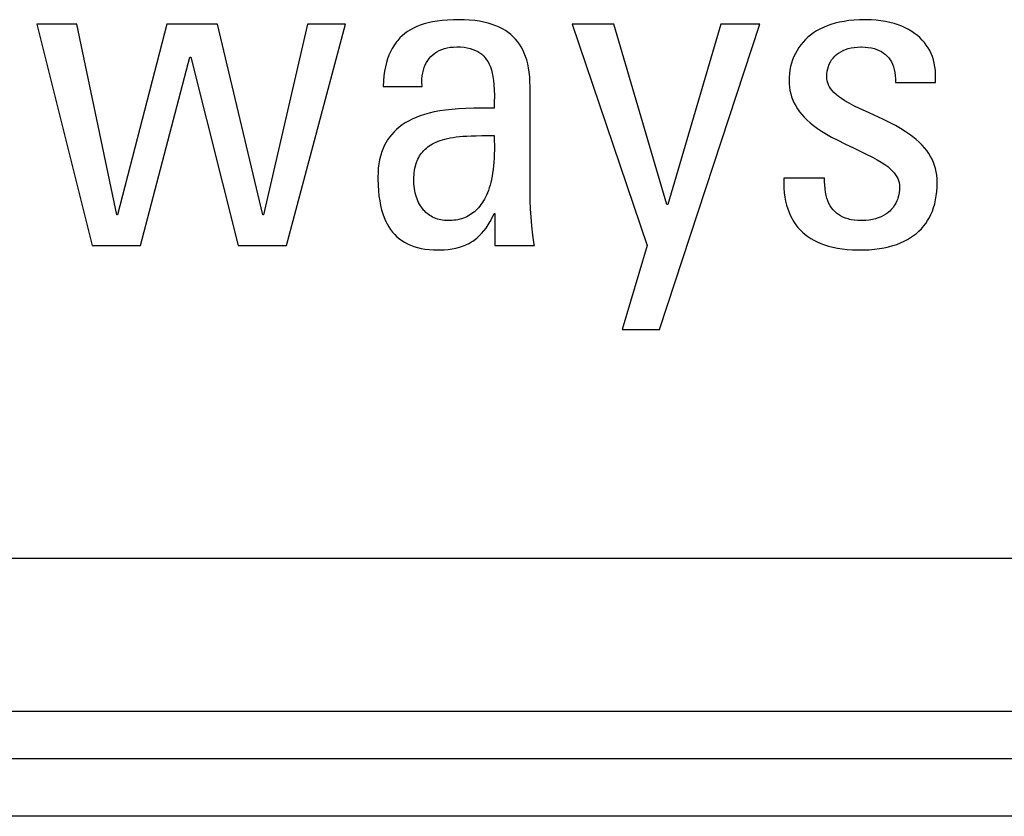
# Model space of a CAD drawing. Header units: millimetres. Extents: x -844 to -217, y -125 to 557.
# Tile 48 of 178: x -574 to -569, y 169 to 173. Entities that reach past the tile are written whole.
import ezdxf

# ---------------------------------------------------------------- set-up
doc = ezdxf.new("R2010")
doc.units = ezdxf.units.MM
doc.header["$LTSCALE"] = 23.1
doc.layers.add('R912005577_AM_0', color=7, linetype='CONTINUOUS')

msp = doc.modelspace()

# ---------------------------------------------------------------- linework, layer by layer
at = {"layer": 'R912005577_AM_0', "color": 7}
for p, q in [((-571.813, 173.0676), (-571.8358, 173.0626)), ((-571.7886, 173.0718), (-571.813, 173.0676)), ((-571.7622, 173.075), (-571.7886, 173.0718)), ((-571.7339, 173.0774), (-571.7622, 173.075)), ((-571.7032, 173.0787), (-571.7339, 173.0774)), ((-571.6787, 173.079), (-571.7032, 173.0787)), ((-571.648, 173.0785), (-571.6787, 173.079)), ((-571.6192, 173.0768), (-571.648, 173.0785)), ((-571.5923, 173.0741), (-571.6192, 173.0768)), ((-571.5672, 173.0705), (-571.5923, 173.0741)), ((-571.5436, 173.0659), (-571.5672, 173.0705)), ((-571.5216, 173.0605), (-571.5436, 173.0659)), ((-569.6844, 173.0657), (-569.7074, 173.0602)), ((-569.6602, 173.0704), (-569.6844, 173.0657)), ((-569.6347, 173.0741), (-569.6602, 173.0704)), ((-569.6077, 173.0768), (-569.6347, 173.0741)), ((-569.5793, 173.0785), (-569.6077, 173.0768)), ((-569.5494, 173.079), (-569.5793, 173.0785)), ((-569.5449, 173.079), (-569.5494, 173.079)), ((-569.5182, 173.0783), (-569.5449, 173.079)), ((-569.4924, 173.0764), (-569.5182, 173.0783)), ((-569.4675, 173.0735), (-569.4924, 173.0764)), ((-569.4436, 173.0696), (-569.4675, 173.0735)), ((-569.4207, 173.0647), (-569.4436, 173.0696)), ((-573.6728, 173.056), (-573.8815, 173.056)), ((-573.8815, 173.056), (-573.5926, 171.898)), ((-573.4642, 172.0586), (-573.6728, 173.056)), ((-573.2028, 173.056), (-573.4596, 172.0586)), ((-572.9368, 173.056), (-573.2028, 173.056)), ((-572.7006, 172.0586), (-572.9368, 173.056)), ((-572.4667, 173.056), (-572.696, 172.0586)), ((-572.5768, 171.898), (-572.2672, 173.056)), ((-572.2672, 173.056), (-572.4667, 173.056)), ((-571.9435, 173.0167), (-571.9576, 173.0065)), ((-571.9284, 173.0262), (-571.9435, 173.0167)), ((-571.9123, 173.035), (-571.9284, 173.0262)), ((-571.8951, 173.043), (-571.9123, 173.035)), ((-571.8767, 173.0503), (-571.8951, 173.043)), ((-571.8569, 173.0568), (-571.8767, 173.0503)), ((-571.8358, 173.0626), (-571.8569, 173.0568)), ((-571.501, 173.0543), (-571.5216, 173.0605)), ((-571.4818, 173.0473), (-571.501, 173.0543)), ((-571.4638, 173.0396), (-571.4818, 173.0473)), ((-571.447, 173.031), (-571.4638, 173.0396)), ((-571.4313, 173.0218), (-571.447, 173.031)), ((-571.4167, 173.0119), (-571.4313, 173.0218)), ((-570.8648, 173.056), (-571.0826, 173.056)), ((-571.0826, 173.056), (-570.6905, 171.898)), ((-570.5873, 172.1136), (-570.8648, 173.056)), ((-570.6263, 171.4601), (-570.1012, 173.056)), ((-570.3053, 173.056), (-570.5827, 172.1136)), ((-570.1012, 173.056), (-570.3053, 173.056)), ((-569.8042, 173.0201), (-569.8203, 173.0099)), ((-569.787, 173.0297), (-569.8042, 173.0201)), ((-569.7688, 173.0385), (-569.787, 173.0297)), ((-569.7495, 173.0465), (-569.7688, 173.0385)), ((-569.729, 173.0537), (-569.7495, 173.0465)), ((-569.7074, 173.0602), (-569.729, 173.0537)), ((-569.3989, 173.0589), (-569.4207, 173.0647)), ((-569.3782, 173.0523), (-569.3989, 173.0589)), ((-569.3587, 173.0448), (-569.3782, 173.0523)), ((-569.3402, 173.0366), (-569.3587, 173.0448)), ((-569.3228, 173.0277), (-569.3402, 173.0366)), ((-569.3065, 173.018), (-569.3228, 173.0277)), ((-569.2913, 173.0077), (-569.3065, 173.018)), ((-572, 172.9644), (-572.0053, 172.9575)), ((-571.9946, 172.971), (-572, 172.9644)), ((-571.9831, 172.9837), (-571.9946, 172.971)), ((-571.9708, 172.9955), (-571.9831, 172.9837)), ((-571.9576, 173.0065), (-571.9708, 172.9955)), ((-571.4031, 173.0012), (-571.4167, 173.0119)), ((-571.3905, 172.9898), (-571.4031, 173.0012)), ((-571.3788, 172.9777), (-571.3905, 172.9898)), ((-571.3679, 172.9648), (-571.3788, 172.9777)), ((-571.3579, 172.951), (-571.3679, 172.9648)), ((-569.8628, 172.9748), (-569.8751, 172.9618)), ((-569.8496, 172.9872), (-569.8628, 172.9748)), ((-569.8354, 172.9989), (-569.8496, 172.9872)), ((-569.8203, 173.0099), (-569.8354, 172.9989)), ((-569.2771, 172.9967), (-569.2913, 173.0077)), ((-569.2639, 172.9851), (-569.2771, 172.9967)), ((-569.2517, 172.9728), (-569.2639, 172.9851)), ((-569.2405, 172.9599), (-569.2517, 172.9728)), ((-572.0328, 172.9111), (-572.0405, 172.8935)), ((-572.0244, 172.9276), (-572.0328, 172.9111)), ((-572.0152, 172.943), (-572.0244, 172.9276)), ((-572.0053, 172.9575), (-572.0152, 172.943)), ((-571.8008, 172.904), (-571.7895, 172.9114)), ((-571.7895, 172.9114), (-571.7773, 172.9178)), ((-571.7773, 172.9178), (-571.7643, 172.9234)), ((-571.7643, 172.9234), (-571.7504, 172.9281)), ((-571.7504, 172.9281), (-571.7356, 172.9318)), ((-571.7356, 172.9318), (-571.7199, 172.9346)), ((-571.7199, 172.9346), (-571.7032, 172.9362)), ((-571.7032, 172.9362), (-571.6856, 172.9368)), ((-571.6856, 172.9368), (-571.6659, 172.9363)), ((-571.6659, 172.9363), (-571.6478, 172.9346)), ((-571.6478, 172.9346), (-571.6311, 172.932)), ((-571.6311, 172.932), (-571.6157, 172.9284)), ((-571.6157, 172.9284), (-571.6016, 172.924)), ((-571.6016, 172.924), (-571.5886, 172.9187)), ((-571.5886, 172.9187), (-571.5766, 172.9126)), ((-571.5766, 172.9126), (-571.5655, 172.9057)), ((-571.3487, 172.9365), (-571.3579, 172.951)), ((-571.3403, 172.921), (-571.3487, 172.9365)), ((-571.3327, 172.9045), (-571.3403, 172.921)), ((-569.9065, 172.9186), (-569.9152, 172.9028)), ((-569.8969, 172.9337), (-569.9065, 172.9186)), ((-569.8865, 172.9481), (-569.8969, 172.9337)), ((-569.8751, 172.9618), (-569.8865, 172.9481)), ((-569.6894, 172.9044), (-569.678, 172.9115)), ((-569.678, 172.9115), (-569.6657, 172.9178)), ((-569.6657, 172.9178), (-569.6524, 172.9234)), ((-569.6524, 172.9234), (-569.6382, 172.928)), ((-569.6382, 172.928), (-569.6231, 172.9318)), ((-569.6231, 172.9318), (-569.6071, 172.9345)), ((-569.6071, 172.9345), (-569.5904, 172.9362)), ((-569.5904, 172.9362), (-569.5729, 172.9368)), ((-569.5729, 172.9368), (-569.5723, 172.9368)), ((-569.5723, 172.9368), (-569.5693, 172.9368)), ((-569.5693, 172.9368), (-569.5508, 172.9361)), ((-569.5508, 172.9361), (-569.5336, 172.9343)), ((-569.5336, 172.9343), (-569.5177, 172.9316)), ((-569.5177, 172.9316), (-569.5029, 172.9279)), ((-569.5029, 172.9279), (-569.4892, 172.9234)), ((-569.4892, 172.9234), (-569.4766, 172.918)), ((-569.4766, 172.918), (-569.4649, 172.9119)), ((-569.4649, 172.9119), (-569.4542, 172.9049)), ((-569.2303, 172.9464), (-569.2405, 172.9599)), ((-569.221, 172.9323), (-569.2303, 172.9464)), ((-569.2126, 172.9175), (-569.221, 172.9323)), ((-569.2053, 172.902), (-569.2126, 172.9175)), ((-573.3404, 171.898), (-573.0812, 172.884)), ((-573.0812, 172.884), (-573.0766, 172.884)), ((-573.0766, 172.884), (-572.829, 171.898)), ((-572.0473, 172.8747), (-572.0534, 172.8546)), ((-572.0405, 172.8935), (-572.0473, 172.8747)), ((-571.8447, 172.8548), (-571.8376, 172.8663)), ((-571.8376, 172.8663), (-571.8297, 172.8769)), ((-571.8297, 172.8769), (-571.8209, 172.8868)), ((-571.8209, 172.8868), (-571.8113, 172.8958)), ((-571.8113, 172.8958), (-571.8008, 172.904)), ((-571.5655, 172.9057), (-571.5554, 172.898)), ((-571.5554, 172.898), (-571.546, 172.8894)), ((-571.546, 172.8894), (-571.5374, 172.88)), ((-571.5374, 172.88), (-571.5296, 172.8696)), ((-571.5296, 172.8696), (-571.5224, 172.8582)), ((-571.3259, 172.887), (-571.3327, 172.9045)), ((-571.3199, 172.8684), (-571.3259, 172.887)), ((-571.3147, 172.8485), (-571.3199, 172.8684)), ((-569.9296, 172.8695), (-569.9354, 172.8519)), ((-569.9229, 172.8865), (-569.9296, 172.8695)), ((-569.9152, 172.9028), (-569.9229, 172.8865)), ((-569.732, 172.8583), (-569.7254, 172.8689)), ((-569.7254, 172.8689), (-569.7178, 172.8787)), ((-569.7178, 172.8787), (-569.7093, 172.888)), ((-569.7093, 172.888), (-569.6998, 172.8965)), ((-569.6998, 172.8965), (-569.6894, 172.9044)), ((-569.4542, 172.9049), (-569.4443, 172.8972)), ((-569.4443, 172.8972), (-569.4352, 172.8886)), ((-569.4352, 172.8886), (-569.427, 172.8792)), ((-569.427, 172.8792), (-569.4196, 172.869)), ((-569.4196, 172.869), (-569.413, 172.8579)), ((-569.1988, 172.8859), (-569.2053, 172.902)), ((-569.1934, 172.869), (-569.1988, 172.8859)), ((-569.1889, 172.8514), (-569.1934, 172.869)), ((-572.0631, 172.81), (-572.0666, 172.7853)), ((-572.0587, 172.833), (-572.0631, 172.81)), ((-572.0534, 172.8546), (-572.0587, 172.833)), ((-571.8641, 172.8005), (-571.8607, 172.8153)), ((-571.8607, 172.8153), (-571.8563, 172.8293)), ((-571.8563, 172.8293), (-571.851, 172.8425)), ((-571.851, 172.8425), (-571.8447, 172.8548)), ((-571.5224, 172.8582), (-571.5159, 172.8457)), ((-571.5159, 172.8457), (-571.51, 172.832)), ((-571.51, 172.832), (-571.5048, 172.8169)), ((-571.5048, 172.8169), (-571.5003, 172.8002)), ((-571.3104, 172.8274), (-571.3147, 172.8485)), ((-571.307, 172.8047), (-571.3104, 172.8274)), ((-569.9439, 172.8154), (-569.9465, 172.7968)), ((-569.9402, 172.8339), (-569.9439, 172.8154)), ((-569.9354, 172.8519), (-569.9402, 172.8339)), ((-569.7506, 172.7955), (-569.7489, 172.8094)), ((-569.7489, 172.8094), (-569.7462, 172.8227)), ((-569.7462, 172.8227), (-569.7425, 172.8352)), ((-569.7425, 172.8352), (-569.7377, 172.8471)), ((-569.7377, 172.8471), (-569.732, 172.8583)), ((-569.413, 172.8579), (-569.4072, 172.8459)), ((-569.4072, 172.8459), (-569.4022, 172.833)), ((-569.4022, 172.833), (-569.3981, 172.8189)), ((-569.3981, 172.8189), (-569.3948, 172.8038)), ((-569.1855, 172.833), (-569.1889, 172.8514)), ((-569.183, 172.8138), (-569.1855, 172.833)), ((-569.1817, 172.7937), (-569.183, 172.8138)), ((-572.0692, 172.7588), (-572.0708, 172.7304)), ((-572.0666, 172.7853), (-572.0692, 172.7588)), ((-571.868, 172.751), (-571.8678, 172.7683)), ((-571.8678, 172.7683), (-571.8665, 172.7848)), ((-571.8665, 172.7848), (-571.8641, 172.8005)), ((-571.5003, 172.8002), (-571.4966, 172.7818)), ((-571.4966, 172.7818), (-571.4936, 172.7613)), ((-571.4936, 172.7613), (-571.4913, 172.7384)), ((-571.3046, 172.7806), (-571.307, 172.8047)), ((-571.3031, 172.7547), (-571.3046, 172.7806)), ((-569.948, 172.778), (-569.9484, 172.7625)), ((-569.9484, 172.7625), (-569.9478, 172.7439)), ((-569.9465, 172.7968), (-569.948, 172.778)), ((-569.7512, 172.7808), (-569.7506, 172.7955)), ((-569.7506, 172.7698), (-569.7512, 172.7808)), ((-569.7489, 172.7592), (-569.7506, 172.7698)), ((-569.7461, 172.7489), (-569.7489, 172.7592)), ((-569.3948, 172.8038), (-569.3925, 172.7875)), ((-569.3925, 172.7875), (-569.3913, 172.7699)), ((-569.3913, 172.7699), (-569.3911, 172.751)), ((-569.1825, 172.751), (-569.1815, 172.7728)), ((-569.1815, 172.7728), (-569.1817, 172.7937)), ((-572.0708, 172.7304), (-571.8668, 172.7304)), ((-571.867, 172.7329), (-571.868, 172.751)), ((-571.8668, 172.7304), (-571.867, 172.7329)), ((-571.4913, 172.7384), (-571.4899, 172.7124)), ((-571.4899, 172.7124), (-571.4894, 172.6823)), ((-571.3027, 172.7304), (-571.3031, 172.7547)), ((-571.3027, 172.1732), (-571.3027, 172.7304)), ((-569.9478, 172.7439), (-569.9461, 172.7259)), ((-569.9461, 172.7259), (-569.9433, 172.7085)), ((-569.9433, 172.7085), (-569.9395, 172.6916)), ((-569.7422, 172.7388), (-569.7461, 172.7489)), ((-569.737, 172.7287), (-569.7422, 172.7388)), ((-569.7306, 172.7187), (-569.737, 172.7287)), ((-569.7228, 172.7087), (-569.7306, 172.7187)), ((-569.7135, 172.6986), (-569.7228, 172.7087)), ((-569.3911, 172.751), (-569.1825, 172.751)), ((-571.4894, 172.6823), (-571.4899, 172.6456)), ((-569.9395, 172.6916), (-569.9346, 172.6751)), ((-569.9346, 172.6751), (-569.9286, 172.6591)), ((-569.9286, 172.6591), (-569.9215, 172.6434)), ((-569.7024, 172.6882), (-569.7135, 172.6986)), ((-569.6894, 172.6776), (-569.7024, 172.6882)), ((-569.6741, 172.6666), (-569.6894, 172.6776)), ((-569.656, 172.6551), (-569.6741, 172.6666)), ((-569.6346, 172.6427), (-569.656, 172.6551)), ((-571.7749, 172.6019), (-571.8033, 172.5965)), ((-571.7445, 172.6065), (-571.7749, 172.6019)), ((-571.7118, 172.6104), (-571.7445, 172.6065)), ((-571.6765, 172.6134), (-571.7118, 172.6104)), ((-571.6383, 172.6155), (-571.6765, 172.6134)), ((-571.5966, 172.6166), (-571.6383, 172.6155)), ((-571.5505, 172.6168), (-571.5966, 172.6166)), ((-571.4979, 172.616), (-571.5505, 172.6168)), ((-571.4907, 172.6158), (-571.4979, 172.616)), ((-571.4899, 172.6456), (-571.4907, 172.6158)), ((-569.9215, 172.6434), (-569.9133, 172.6281)), ((-569.9133, 172.6281), (-569.904, 172.613)), ((-569.904, 172.613), (-569.8935, 172.5981)), ((-569.6088, 172.6291), (-569.6346, 172.6427)), ((-569.5767, 172.6134), (-569.6088, 172.6291)), ((-569.5331, 172.5932), (-569.5767, 172.6134)), ((-571.9191, 172.5588), (-571.9378, 172.5494)), ((-571.899, 172.5677), (-571.9191, 172.5588)), ((-571.8775, 172.5759), (-571.899, 172.5677)), ((-571.8544, 172.5834), (-571.8775, 172.5759)), ((-571.8297, 172.5903), (-571.8544, 172.5834)), ((-571.8033, 172.5965), (-571.8297, 172.5903)), ((-569.8935, 172.5981), (-569.8817, 172.5835)), ((-569.8817, 172.5835), (-569.8685, 172.5689)), ((-569.8685, 172.5689), (-569.8539, 172.5544)), ((-569.8539, 172.5544), (-569.8377, 172.54)), ((-569.503, 172.5794), (-569.5331, 172.5932)), ((-569.4582, 172.5586), (-569.503, 172.5794)), ((-569.4226, 172.5411), (-569.4582, 172.5586)), ((-572.0008, 172.5053), (-572.0139, 172.4928)), ((-571.9867, 172.5173), (-572.0008, 172.5053)), ((-571.9716, 172.5286), (-571.9867, 172.5173)), ((-571.9553, 172.5393), (-571.9716, 172.5286)), ((-571.9378, 172.5494), (-571.9553, 172.5393)), ((-569.8377, 172.54), (-569.8197, 172.5255)), ((-569.8197, 172.5255), (-569.7998, 172.511)), ((-569.7998, 172.511), (-569.7778, 172.4962)), ((-569.3922, 172.5252), (-569.4226, 172.5411)), ((-569.3653, 172.51), (-569.3922, 172.5252)), ((-569.3414, 172.4953), (-569.3653, 172.51)), ((-572.0473, 172.4511), (-572.0566, 172.4357)), ((-572.0371, 172.4657), (-572.0473, 172.4511)), ((-572.026, 172.4796), (-572.0371, 172.4657)), ((-572.0139, 172.4928), (-572.026, 172.4796)), ((-571.783, 172.4435), (-571.772, 172.4475)), ((-571.772, 172.4475), (-571.7603, 172.4513)), ((-571.7603, 172.4513), (-571.7479, 172.4548)), ((-571.7479, 172.4548), (-571.7346, 172.458)), ((-571.7346, 172.458), (-571.7205, 172.4609)), ((-571.7205, 172.4609), (-571.7055, 172.4635)), ((-571.7055, 172.4635), (-571.6894, 172.4658)), ((-571.6894, 172.4658), (-571.6721, 172.4678)), ((-571.6721, 172.4678), (-571.6534, 172.4695)), ((-571.6534, 172.4695), (-571.6329, 172.4709)), ((-571.6329, 172.4709), (-571.6104, 172.472)), ((-571.6104, 172.472), (-571.5848, 172.4727)), ((-571.5848, 172.4727), (-571.5542, 172.4731)), ((-571.5542, 172.4731), (-571.4907, 172.4736)), ((-571.4907, 172.4736), (-571.4896, 172.4477)), ((-571.4896, 172.4477), (-571.4891, 172.4228)), ((-569.7778, 172.4962), (-569.7532, 172.4811)), ((-569.7532, 172.4811), (-569.7255, 172.4653)), ((-569.7255, 172.4653), (-569.6938, 172.4486)), ((-569.6938, 172.4486), (-569.6562, 172.43)), ((-569.3199, 172.4809), (-569.3414, 172.4953)), ((-569.3004, 172.4666), (-569.3199, 172.4809)), ((-569.2828, 172.4523), (-569.3004, 172.4666)), ((-569.2669, 172.438), (-569.2828, 172.4523)), ((-572.0726, 172.4026), (-572.0792, 172.3847)), ((-572.065, 172.4196), (-572.0726, 172.4026)), ((-572.0566, 172.4357), (-572.065, 172.4196)), ((-571.8579, 172.3954), (-571.8514, 172.4018)), ((-571.8514, 172.4018), (-571.8445, 172.4079)), ((-571.8445, 172.4079), (-571.8372, 172.4138)), ((-571.8372, 172.4138), (-571.8294, 172.4194)), ((-571.8294, 172.4194), (-571.8212, 172.4247)), ((-571.8212, 172.4247), (-571.8125, 172.4298)), ((-571.8125, 172.4298), (-571.8032, 172.4346)), ((-571.8032, 172.4346), (-571.7934, 172.4392)), ((-571.7934, 172.4392), (-571.783, 172.4435)), ((-571.4891, 172.3991), (-571.4896, 172.3764)), ((-571.4891, 172.4228), (-571.4891, 172.3991)), ((-569.6562, 172.43), (-569.607, 172.4066)), ((-569.607, 172.4066), (-569.5863, 172.3968)), ((-569.5863, 172.3968), (-569.5441, 172.3765)), ((-569.2525, 172.4237), (-569.2669, 172.438)), ((-569.2395, 172.4092), (-569.2525, 172.4237)), ((-569.2278, 172.3945), (-569.2395, 172.4092)), ((-572.0896, 172.3461), (-572.0934, 172.3253)), ((-572.0849, 172.3659), (-572.0896, 172.3461)), ((-572.0821, 172.3754), (-572.0849, 172.3659)), ((-572.0792, 172.3847), (-572.0821, 172.3754)), ((-571.8927, 172.3416), (-571.8889, 172.3503)), ((-571.8889, 172.3503), (-571.8846, 172.3587)), ((-571.8846, 172.3587), (-571.88, 172.3667)), ((-571.88, 172.3667), (-571.875, 172.3743)), ((-571.875, 172.3743), (-571.8697, 172.3817)), ((-571.8697, 172.3817), (-571.864, 172.3887)), ((-571.864, 172.3887), (-571.8579, 172.3954)), ((-571.4905, 172.3547), (-571.4919, 172.334)), ((-571.4896, 172.3764), (-571.4905, 172.3547)), ((-569.5441, 172.3765), (-569.5125, 172.3605)), ((-569.5125, 172.3605), (-569.487, 172.3466)), ((-569.487, 172.3466), (-569.4657, 172.3339)), ((-569.2174, 172.3796), (-569.2278, 172.3945)), ((-569.2081, 172.3645), (-569.2174, 172.3796)), ((-569.2, 172.349), (-569.2081, 172.3645)), ((-569.193, 172.3333), (-569.2, 172.349)), ((-572.0961, 172.3033), (-572.0978, 172.2802)), ((-572.0934, 172.3253), (-572.0961, 172.3033)), ((-571.9066, 172.2914), (-571.9046, 172.3023)), ((-571.9046, 172.3023), (-571.9022, 172.3128)), ((-571.9022, 172.3128), (-571.8994, 172.3228)), ((-571.8994, 172.3228), (-571.8963, 172.3324)), ((-571.8963, 172.3324), (-571.8946, 172.337)), ((-571.8946, 172.337), (-571.8927, 172.3416)), ((-571.4958, 172.2954), (-571.4984, 172.2775)), ((-571.4937, 172.3143), (-571.4958, 172.2954)), ((-571.4919, 172.334), (-571.4937, 172.3143)), ((-569.4657, 172.3339), (-569.4477, 172.322)), ((-569.4477, 172.322), (-569.4323, 172.3107)), ((-569.4323, 172.3107), (-569.4193, 172.2998)), ((-569.4193, 172.2998), (-569.4082, 172.2892)), ((-569.187, 172.3171), (-569.193, 172.3333)), ((-569.1822, 172.3004), (-569.187, 172.3171)), ((-569.1783, 172.2833), (-569.1822, 172.3004)), ((-572.0978, 172.2802), (-572.0984, 172.2558)), ((-572.0984, 172.2558), (-572.0983, 172.2463)), ((-572.0983, 172.2463), (-572.0975, 172.2141)), ((-571.9103, 172.242), (-571.91, 172.2552)), ((-571.9102, 172.233), (-571.9103, 172.242)), ((-571.91, 172.2552), (-571.9093, 172.2678)), ((-571.9093, 172.2678), (-571.9082, 172.2799)), ((-571.9082, 172.2799), (-571.9066, 172.2914)), ((-571.5046, 172.2442), (-571.5082, 172.2287)), ((-571.5013, 172.2604), (-571.5046, 172.2442)), ((-571.4984, 172.2775), (-571.5013, 172.2604)), ((-569.9759, 172.2512), (-569.976, 172.2243)), ((-569.7626, 172.2512), (-569.9759, 172.2512)), ((-569.7624, 172.2337), (-569.7626, 172.2512)), ((-569.4082, 172.2892), (-569.3989, 172.2788)), ((-569.3989, 172.2788), (-569.3911, 172.2685)), ((-569.3911, 172.2685), (-569.3846, 172.2583)), ((-569.3846, 172.2583), (-569.3795, 172.2481)), ((-569.3795, 172.2481), (-569.3756, 172.2377)), ((-569.1755, 172.2656), (-569.1783, 172.2833)), ((-569.1738, 172.2472), (-569.1755, 172.2656)), ((-569.1733, 172.2282), (-569.1738, 172.2472)), ((-572.0975, 172.2141), (-572.0956, 172.1844)), ((-571.9096, 172.2203), (-571.9102, 172.233)), ((-571.9085, 172.208), (-571.9096, 172.2203)), ((-571.907, 172.196), (-571.9085, 172.208)), ((-571.9051, 172.1844), (-571.907, 172.196)), ((-571.5163, 172.2001), (-571.5207, 172.1869)), ((-571.5121, 172.214), (-571.5163, 172.2001)), ((-571.5082, 172.2287), (-571.5121, 172.214)), ((-569.976, 172.2243), (-569.975, 172.1988)), ((-569.975, 172.1988), (-569.973, 172.1746)), ((-569.7616, 172.2131), (-569.7624, 172.2337)), ((-569.76, 172.1941), (-569.7616, 172.2131)), ((-569.7574, 172.1766), (-569.76, 172.1941)), ((-569.3756, 172.2377), (-569.3727, 172.2272)), ((-569.3727, 172.2272), (-569.371, 172.2164)), ((-569.371, 172.2164), (-569.3705, 172.2053)), ((-569.3705, 172.2053), (-569.371, 172.189)), ((-569.1755, 172.1801), (-569.1738, 172.2035)), ((-569.1738, 172.2035), (-569.1733, 172.2282)), ((-572.0956, 172.1844), (-572.0928, 172.1568)), ((-572.0928, 172.1568), (-572.0891, 172.1312)), ((-571.9028, 172.1732), (-571.9051, 172.1844)), ((-571.9, 172.1623), (-571.9028, 172.1732)), ((-571.8969, 172.1519), (-571.9, 172.1623)), ((-571.8934, 172.1419), (-571.8969, 172.1519)), ((-571.8895, 172.1323), (-571.8934, 172.1419)), ((-571.5413, 172.1405), (-571.5471, 172.1304)), ((-571.5358, 172.1511), (-571.5413, 172.1405)), ((-571.5305, 172.1624), (-571.5358, 172.1511)), ((-571.5255, 172.1743), (-571.5305, 172.1624)), ((-571.5207, 172.1869), (-571.5255, 172.1743)), ((-571.3021, 172.1329), (-571.3027, 172.1732)), ((-569.973, 172.1746), (-569.9699, 172.1518)), ((-569.9699, 172.1518), (-569.9659, 172.1301)), ((-569.7541, 172.1603), (-569.7574, 172.1766)), ((-569.7499, 172.1452), (-569.7541, 172.1603)), ((-569.745, 172.1312), (-569.7499, 172.1452)), ((-569.3813, 172.1387), (-569.3838, 172.1323)), ((-569.3791, 172.1453), (-569.3813, 172.1387)), ((-569.3754, 172.159), (-569.3791, 172.1453)), ((-569.3727, 172.1736), (-569.3754, 172.159)), ((-569.371, 172.189), (-569.3727, 172.1736)), ((-569.1819, 172.1364), (-569.1782, 172.1577)), ((-569.1782, 172.1577), (-569.1755, 172.1801)), ((-572.0891, 172.1312), (-572.0845, 172.1074)), ((-572.0845, 172.1074), (-572.0792, 172.0853)), ((-571.8853, 172.1232), (-571.8895, 172.1323)), ((-571.8808, 172.1145), (-571.8853, 172.1232)), ((-571.8759, 172.1063), (-571.8808, 172.1145)), ((-571.8708, 172.0985), (-571.8759, 172.1063)), ((-571.8654, 172.0911), (-571.8708, 172.0985)), ((-571.8597, 172.0841), (-571.8654, 172.0911)), ((-571.5793, 172.0882), (-571.5864, 172.0813)), ((-571.5724, 172.0957), (-571.5793, 172.0882)), ((-571.5658, 172.1036), (-571.5724, 172.0957)), ((-571.5593, 172.112), (-571.5658, 172.1036)), ((-571.5531, 172.1209), (-571.5593, 172.112)), ((-571.5471, 172.1304), (-571.5531, 172.1209)), ((-571.3003, 172.0908), (-571.3021, 172.1329)), ((-571.2974, 172.0469), (-571.3003, 172.0908)), ((-570.5827, 172.1136), (-570.5873, 172.1136)), ((-569.9659, 172.1301), (-569.9609, 172.1096)), ((-569.9609, 172.1096), (-569.955, 172.0902)), ((-569.955, 172.0902), (-569.9483, 172.0718)), ((-569.7393, 172.1183), (-569.745, 172.1312)), ((-569.7328, 172.1064), (-569.7393, 172.1183)), ((-569.7257, 172.0954), (-569.7328, 172.1064)), ((-569.7178, 172.0853), (-569.7257, 172.0954)), ((-569.4116, 172.0879), (-569.4209, 172.0786)), ((-569.4033, 172.0979), (-569.4116, 172.0879)), ((-569.3959, 172.1087), (-569.4033, 172.0979)), ((-569.3894, 172.1201), (-569.3959, 172.1087)), ((-569.3838, 172.1323), (-569.3894, 172.1201)), ((-569.1987, 172.0786), (-569.1922, 172.0969)), ((-569.1922, 172.0969), (-569.1866, 172.1162)), ((-569.1866, 172.1162), (-569.1819, 172.1364)), ((-573.4596, 172.0586), (-573.4642, 172.0586)), ((-572.696, 172.0586), (-572.7006, 172.0586)), ((-572.0792, 172.0853), (-572.0731, 172.0648)), ((-572.0731, 172.0648), (-572.0662, 172.0457)), ((-572.0662, 172.0457), (-572.0587, 172.0279)), ((-571.8537, 172.0776), (-571.8597, 172.0841)), ((-571.8474, 172.0715), (-571.8537, 172.0776)), ((-571.8409, 172.0658), (-571.8474, 172.0715)), ((-571.8341, 172.0604), (-571.8409, 172.0658)), ((-571.827, 172.0555), (-571.8341, 172.0604)), ((-571.8197, 172.051), (-571.827, 172.0555)), ((-571.812, 172.0469), (-571.8197, 172.051)), ((-571.8041, 172.0432), (-571.812, 172.0469)), ((-571.7959, 172.0399), (-571.8041, 172.0432)), ((-571.7873, 172.037), (-571.7959, 172.0399)), ((-571.7785, 172.0345), (-571.7873, 172.037)), ((-571.6702, 172.0358), (-571.68, 172.0335)), ((-571.6607, 172.0384), (-571.6702, 172.0358)), ((-571.6514, 172.0415), (-571.6607, 172.0384)), ((-571.6424, 172.045), (-571.6514, 172.0415)), ((-571.6337, 172.049), (-571.6424, 172.045)), ((-571.6252, 172.0533), (-571.6337, 172.049)), ((-571.617, 172.058), (-571.6252, 172.0533)), ((-571.609, 172.0632), (-571.617, 172.058)), ((-571.6012, 172.0688), (-571.609, 172.0632)), ((-571.5937, 172.0748), (-571.6012, 172.0688)), ((-571.5864, 172.0813), (-571.5937, 172.0748)), ((-571.5109, 172.0241), (-571.5006, 172.0438)), ((-571.5006, 172.0438), (-571.4907, 172.0654)), ((-571.4907, 172.0654), (-571.4861, 172.0654)), ((-571.4861, 172.0654), (-571.4861, 171.898)), ((-571.2931, 172.001), (-571.2974, 172.0469)), ((-569.9483, 172.0718), (-569.9407, 172.0543)), ((-569.9407, 172.0543), (-569.9323, 172.0378)), ((-569.9323, 172.0378), (-569.923, 172.0222)), ((-569.7091, 172.076), (-569.7178, 172.0853)), ((-569.6997, 172.0675), (-569.7091, 172.076)), ((-569.6894, 172.0599), (-569.6997, 172.0675)), ((-569.6783, 172.053), (-569.6894, 172.0599)), ((-569.6662, 172.0469), (-569.6783, 172.053)), ((-569.6532, 172.0416), (-569.6662, 172.0469)), ((-569.639, 172.0371), (-569.6532, 172.0416)), ((-569.6315, 172.0352), (-569.639, 172.0371)), ((-569.4963, 172.0381), (-569.5123, 172.0343)), ((-569.4813, 172.0429), (-569.4963, 172.0381)), ((-569.4672, 172.0485), (-569.4813, 172.0429)), ((-569.4542, 172.0549), (-569.4672, 172.0485)), ((-569.4421, 172.0621), (-569.4542, 172.0549)), ((-569.431, 172.07), (-569.4421, 172.0621)), ((-569.4209, 172.0786), (-569.431, 172.07)), ((-569.2236, 172.0288), (-569.2145, 172.0445)), ((-569.2145, 172.0445), (-569.2062, 172.0611)), ((-569.2062, 172.0611), (-569.1987, 172.0786)), ((-572.0587, 172.0279), (-572.0504, 172.0113)), ((-572.0504, 172.0113), (-572.0415, 171.9959)), ((-572.0415, 171.9959), (-572.0319, 171.9816)), ((-571.7693, 172.0325), (-571.7785, 172.0345)), ((-571.7598, 172.0309), (-571.7693, 172.0325)), ((-571.7499, 172.0297), (-571.7598, 172.0309)), ((-571.7397, 172.029), (-571.7499, 172.0297)), ((-571.7292, 172.0287), (-571.7397, 172.029)), ((-571.7224, 172.0288), (-571.7292, 172.0287)), ((-571.7113, 172.0293), (-571.7224, 172.0288)), ((-571.7006, 172.0303), (-571.7113, 172.0293)), ((-571.6902, 172.0317), (-571.7006, 172.0303)), ((-571.68, 172.0335), (-571.6902, 172.0317)), ((-571.544, 171.9747), (-571.5325, 171.9897)), ((-571.5325, 171.9897), (-571.5215, 172.0061)), ((-571.5215, 172.0061), (-571.5109, 172.0241)), ((-571.2875, 171.9534), (-571.2931, 172.001)), ((-569.923, 172.0222), (-569.9129, 172.0074)), ((-569.9129, 172.0074), (-569.902, 171.9934)), ((-569.902, 171.9934), (-569.8903, 171.9803)), ((-569.6237, 172.0335), (-569.6315, 172.0352)), ((-569.6071, 172.0309), (-569.6237, 172.0335)), ((-569.5892, 172.0293), (-569.6071, 172.0309)), ((-569.57, 172.0287), (-569.5892, 172.0293)), ((-569.566, 172.0287), (-569.57, 172.0287)), ((-569.5472, 172.0295), (-569.566, 172.0287)), ((-569.5292, 172.0314), (-569.5472, 172.0295)), ((-569.5123, 172.0343), (-569.5292, 172.0314)), ((-569.269, 171.9735), (-569.2563, 171.9862)), ((-569.2563, 171.9862), (-569.2445, 171.9996)), ((-569.2445, 171.9996), (-569.2337, 172.0138)), ((-569.2337, 172.0138), (-569.2236, 172.0288)), ((-572.0319, 171.9816), (-572.0215, 171.9683)), ((-572.0215, 171.9683), (-572.0105, 171.956)), ((-572.0105, 171.956), (-571.9988, 171.9446)), ((-571.9988, 171.9446), (-571.9862, 171.934)), ((-571.9862, 171.934), (-571.9729, 171.9243)), ((-571.5945, 171.9266), (-571.5811, 171.937)), ((-571.5811, 171.937), (-571.5682, 171.9484)), ((-571.5682, 171.9484), (-571.5559, 171.9609)), ((-571.5559, 171.9609), (-571.544, 171.9747)), ((-571.2806, 171.9039), (-571.2875, 171.9534)), ((-569.8903, 171.9803), (-569.8776, 171.9679)), ((-569.8776, 171.9679), (-569.8641, 171.9562)), ((-569.8641, 171.9562), (-569.8497, 171.9453)), ((-569.8497, 171.9453), (-569.8343, 171.9351)), ((-569.8343, 171.9351), (-569.8179, 171.9256)), ((-569.329, 171.9298), (-569.3125, 171.9397)), ((-569.3125, 171.9397), (-569.297, 171.9502)), ((-569.297, 171.9502), (-569.2825, 171.9615)), ((-569.2825, 171.9615), (-569.269, 171.9735)), ((-573.5926, 171.898), (-573.3404, 171.898)), ((-572.829, 171.898), (-572.5768, 171.898)), ((-571.9729, 171.9243), (-571.9586, 171.9154)), ((-571.9586, 171.9154), (-571.9435, 171.9073)), ((-571.9435, 171.9073), (-571.9274, 171.9001)), ((-571.9274, 171.9001), (-571.9103, 171.8938)), ((-571.9103, 171.8938), (-571.8921, 171.8883)), ((-571.8921, 171.8883), (-571.8727, 171.8837)), ((-571.8727, 171.8837), (-571.8521, 171.88)), ((-571.7099, 171.8807), (-571.6905, 171.8845)), ((-571.6905, 171.8845), (-571.6723, 171.8892)), ((-571.6723, 171.8892), (-571.6551, 171.8948)), ((-571.6551, 171.8948), (-571.6388, 171.9014)), ((-571.6388, 171.9014), (-571.6234, 171.9088)), ((-571.6234, 171.9088), (-571.6086, 171.9172)), ((-571.6086, 171.9172), (-571.6015, 171.9218)), ((-571.6015, 171.9218), (-571.5945, 171.9266)), ((-571.4861, 171.898), (-571.2797, 171.898)), ((-571.2797, 171.898), (-571.2806, 171.9039)), ((-570.6905, 171.898), (-570.8212, 171.4601)), ((-569.8179, 171.9256), (-569.8005, 171.9169)), ((-569.8005, 171.9169), (-569.7819, 171.9089)), ((-569.7819, 171.9089), (-569.7622, 171.9017)), ((-569.7622, 171.9017), (-569.7412, 171.8952)), ((-569.7412, 171.8952), (-569.719, 171.8896)), ((-569.719, 171.8896), (-569.6954, 171.8848)), ((-569.6954, 171.8848), (-569.6704, 171.8809)), ((-569.6704, 171.8809), (-569.6439, 171.878)), ((-569.5017, 171.879), (-569.4758, 171.8823)), ((-569.4758, 171.8823), (-569.4512, 171.8865)), ((-569.4512, 171.8865), (-569.4278, 171.8917)), ((-569.4278, 171.8917), (-569.4058, 171.8977)), ((-569.4058, 171.8977), (-569.3849, 171.9046)), ((-569.3849, 171.9046), (-569.3651, 171.9122)), ((-569.3651, 171.9122), (-569.3465, 171.9206)), ((-569.3465, 171.9206), (-569.329, 171.9298)), ((-571.8521, 171.88), (-571.8302, 171.8773)), ((-571.8302, 171.8773), (-571.8068, 171.8757)), ((-571.8068, 171.8757), (-571.7819, 171.8751)), ((-571.7819, 171.8751), (-571.7763, 171.8751)), ((-571.7763, 171.8751), (-571.7526, 171.876)), ((-571.7526, 171.876), (-571.7306, 171.8778)), ((-571.7306, 171.8778), (-571.7099, 171.8807)), ((-569.6439, 171.878), (-569.6159, 171.8761)), ((-569.6159, 171.8761), (-569.5862, 171.8752)), ((-569.5862, 171.8752), (-569.5769, 171.8751)), ((-569.5769, 171.8751), (-569.5574, 171.8754)), ((-569.5574, 171.8754), (-569.5289, 171.8766)), ((-569.5289, 171.8766), (-569.5017, 171.879)), ((-570.8212, 171.4601), (-570.6263, 171.4601)), ((-550.0219, 170.2623), (-617.8385, 170.2623)), ((-618.6373, 169.4643), (-549.1374, 169.4643)), ((-549.6373, 169.2143), (-618.6373, 169.2143)), ((-549.6373, 168.9143), (-618.6373, 168.9143))]:
    msp.add_line(p, q, dxfattribs=at)

doc.saveas('drawing.dxf')
